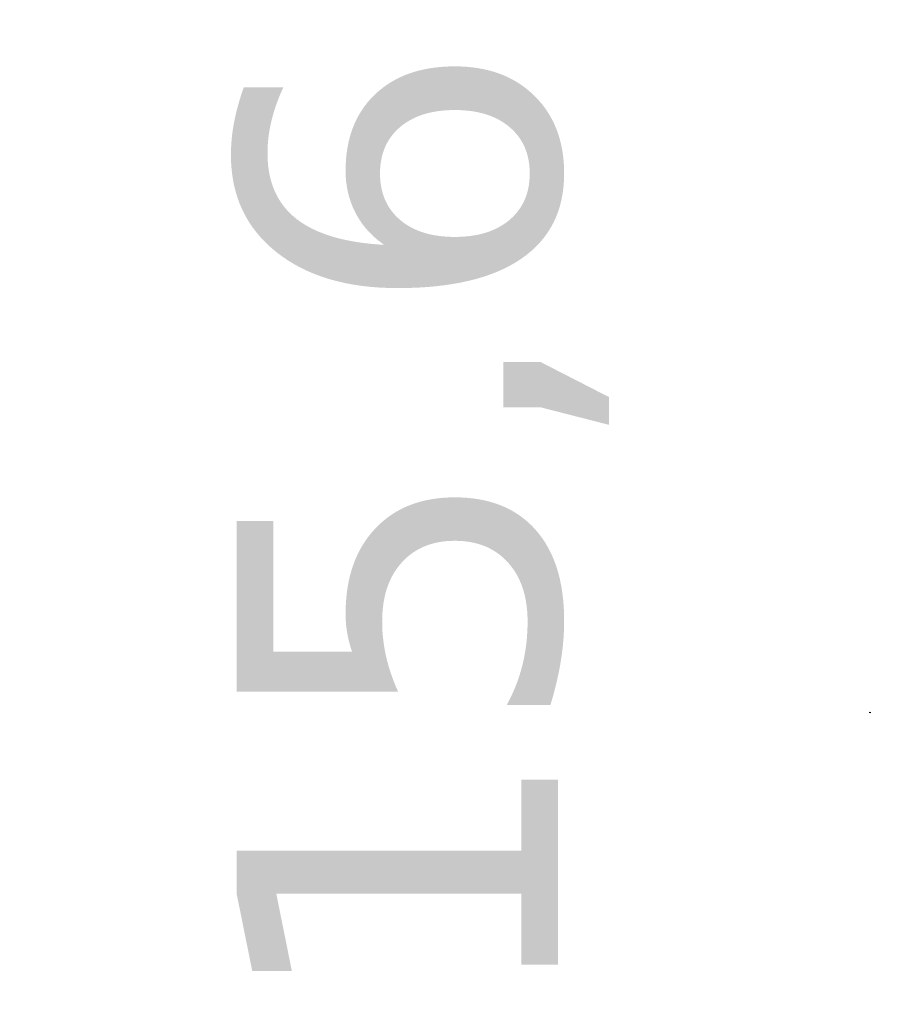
# Model space of a CAD drawing. Header units: millimetres. Extents: x -12192 to 12192, y -600 to 5895.
# Tile 73 of 118: x 1517 to 1626, y 3806 to 3929. Entities that reach past the tile are written whole.
import ezdxf

# ---------------------------------------------------------------- set-up
doc = ezdxf.new("R2010")
doc.units = ezdxf.units.MM
doc.header["$LTSCALE"] = 20
for name, color, linetype, lineweight in [('_Sichtbarkanten', 7, 'Continuous', 25), ('Bemaßung (ISO)', 7, 'Continuous', 25), ('Symbol (ISO)', 7, 'Continuous', 25)]:
    doc.layers.add(name, color=color, linetype=linetype, lineweight=lineweight)
doc.styles.add('Notiztext (ISO)', font='verdana.ttf')
doc.styles.add('Pfeiltext', font='verdana.ttf')
doc.dimstyles.new('wedi USA', dxfattribs={"dimscale": 20, "dimtxt": 2.5, "dimasz": 4, "dimexe": 2, "dimexo": 0.8, "dimgap": 0.3, "dimtad": 1, "dimdec": 1, "dimrnd": 1e-08, "dimtxsty": 'Notiztext (ISO)', "dimcen": 0.09, "dimclrd": 7, "dimclre": 7, "dimclrt": 256, "dimadec": 0, "dimazin": 2, "dimtfac": 0.6, "dimtmove": 0, "dimatfit": 3, "dimfxl": 1, "dimtolj": 1, "dimlwd": -1, "dimlwe": -1, "dimarcsym": 0})

# ---------------------------------------------------------------- blocks, each defined once
blk = doc.blocks.new('*D85')
at = {"layer": 'Bemaßung (ISO)', "color": 7, "transparency": 16777216}
for p, q in [((1651.86, 4317.27), (1304.21, 4317.27)), ((1344.21, 4237.27), (1344.21, 3297.27)), ((1650.94, 3217.27), (1304.21, 3217.27))]:
    blk.add_line(p, q, dxfattribs=at)
for points in [[(1330.88, 4237.27), (1357.55, 4237.27), (1344.21, 4317.27)], [(1330.88, 3297.27), (1357.55, 3297.27), (1344.21, 3217.27)]]:
    blk.add_solid(points, dxfattribs=at)
at = {"layer": 'Defpoints', "color": 0, "transparency": 16777216}
for p in [(1667.86, 4317.27), (1344.21, 3217.27), (1666.94, 3217.27)]:
    blk.add_point(p, dxfattribs=at)
at = {"layer": 'Bemaßung (ISO)', "transparency": 16777216, "insert": (1272.8, 3513.07), "char_height": 50, "attachment_point": 1, "rotation": 90, "style": 'Notiztext (ISO)'}
blk.add_mtext('\\A1;1100 [43 1/4]"', dxfattribs=at)

msp = doc.modelspace()

# ---------------------------------------------------------------- linework, layer by layer
at = {"layer": '_Sichtbarkanten'}
msp.add_line((1623.36, 3842.35), (1623.18, 3842.37), dxfattribs=at)

# ---------------------------------------------------------------- texts
at = {"layer": 'Symbol (ISO)', "insert": (1544.4, 3804.16), "char_height": 40, "width": 254.3265, "attachment_point": 1, "rotation": 90, "style": 'Pfeiltext'}
msp.add_mtext('15,6 %', dxfattribs=at)

# ---------------------------------------------------------------- dimensions: what is measured, and where the dimension line sits
at = {"layer": 'Bemaßung (ISO)', "color": 7}
dim = msp.add_linear_dim(base=(1344.21, 3217.27), p1=(1667.86, 4317.27), p2=(1666.94, 3217.27), angle=90, text='<>"', dimstyle='wedi USA', override={"dimgap": 0.3, "dimdec": 1, "dimtol": 0, "dimlim": 0, "dimtp": 0, "dimtm": 0, "dimtdec": 2, "dimtofl": 0, "dimatfit": 1}, dxfattribs=at)
dim.commit()
dim.dimension.update_dxf_attribs({"geometry": '*D85', "text_midpoint": (1344.21, 3767.27), "dimtype": 160})

doc.saveas('drawing.dxf')
